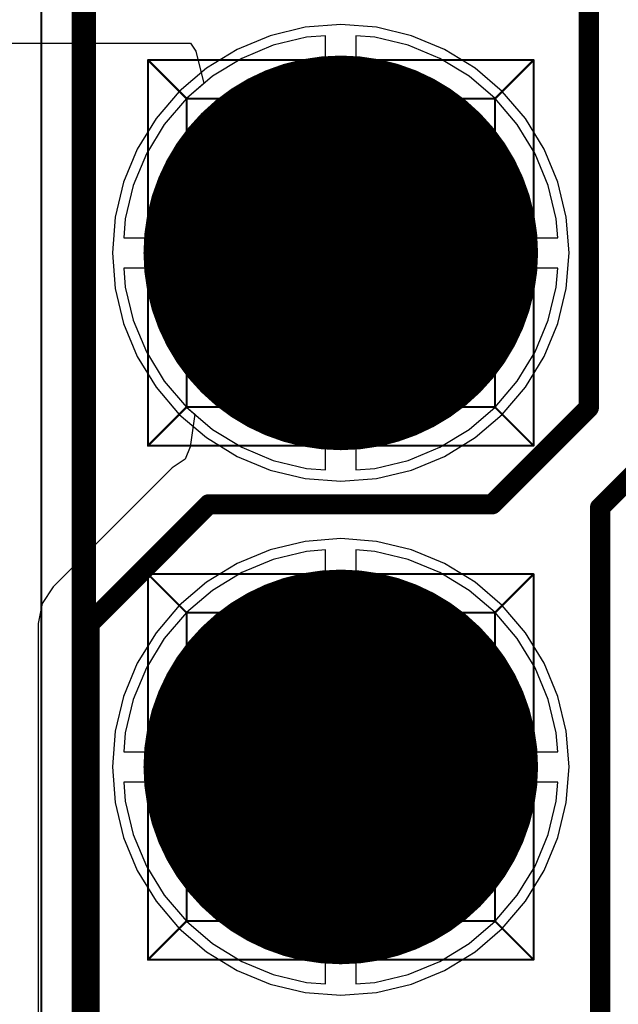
# Model space of a CAD drawing. Header units: millimetres. Extents: x 138 to 555, y 26 to 334.
# Tile 62 of 256: x 354.46 to 357.42, y 71.22 to 76.08. Entities that reach past the tile are written whole.
import ezdxf

# ---------------------------------------------------------------- set-up
doc = ezdxf.new("R2010")
doc.units = ezdxf.units.MM
for name, color, linetype in [('BottomLayer', 5, 'Continuous'), ('BottomSolder', 6, 'Continuous'), ('DrillDrawing', 1, 'Continuous'), ('Mechanical20', 56, 'Continuous'), ('Mechanical27', 56, 'Continuous'), ('MidLayer1', 16, 'Continuous'), ('MidLayer2', 76, 'Continuous'), ('MidLayer3', 90, 'Continuous'), ('MidLayer4', 156, 'Continuous'), ('MultiLayer', 9, 'Continuous'), ('PadHoleLayer', 156, 'Continuous'), ('TopLayer', 1, 'Continuous'), ('TopOverlay', 2, 'Continuous'), ('TopSolder', 216, 'Continuous')]:
    doc.layers.add(name, color=color, linetype=linetype)

# ---------------------------------------------------------------- blocks, each defined once
blk = doc.blocks.new('CON_SAMTEC_TSW_120_07_G_D_933')
at = {"layer": 'BottomLayer', "const_width": 0.925}
for points in [[(-22.0525, 1.27, 1), (-21.1275, 1.27, 1)], [(-19.5125, 1.27, 1), (-18.5875, 1.27, 1)]]:
    blk.add_lwpolyline(points, format="xyb", close=True, dxfattribs=at)
at = {"layer": 'BottomSolder', "const_width": 0.975}
for points in [[(-22.0775, 1.27, 1), (-21.1025, 1.27, 1)], [(-19.5375, 1.27, 1), (-18.5625, 1.27, 1)]]:
    blk.add_lwpolyline(points, format="xyb", close=True, dxfattribs=at)
at = {"layer": 'Mechanical20', "const_width": 0.01}
blk.add_lwpolyline([(-25.62, 2.75), (25.62, 2.75)], dxfattribs=at)
at = {"layer": 'Mechanical27', "const_width": 0.01}
for points in [[(-25.4, 2.54), (25.4, 2.54)], [(-22.5425, 2.2225), (-22.5425, 0.3175)], [(-22.5425, 2.2225), (-20.6375, 2.2225)], [(-22.5425, 2.2225), (-22.352, 2.032)], [(-20.6375, 2.2225), (-20.828, 2.032)], [(-20.6375, 2.2225), (-20.6375, 0.3175)], [(-20.0025, 2.2225), (-20.0025, 0.3175)], [(-20.0025, 2.2225), (-18.0975, 2.2225)], [(-20.0025, 2.2225), (-19.812, 2.032)], [(-18.0975, 2.2225), (-18.288, 2.032)], [(-18.0975, 2.2225), (-18.0975, 0.3175)], [(-22.352, 2.032), (-20.828, 2.032)], [(-22.352, 2.032), (-22.352, 0.508)], [(-20.828, 2.032), (-20.828, 0.508)], [(-19.812, 2.032), (-18.288, 2.032)], [(-19.812, 2.032), (-19.812, 0.508)], [(-18.288, 2.032), (-18.288, 0.508)], [(-22.352, 0.508), (-22.5425, 0.3175)], [(-22.352, 0.508), (-20.828, 0.508)], [(-20.828, 0.508), (-20.6375, 0.3175)], [(-19.812, 0.508), (-20.0025, 0.3175)], [(-19.812, 0.508), (-18.288, 0.508)], [(-18.288, 0.508), (-18.0975, 0.3175)], [(-22.5425, 0.3175), (-20.6375, 0.3175)], [(-20.0025, 0.3175), (-18.0975, 0.3175)]]:
    blk.add_lwpolyline(points, dxfattribs=at)
at = {"layer": 'Mechanical27', "const_width": 0.005}
for points in [[(-22.545, 2.2225, 1), (-22.54, 2.2225, 1)], [(-22.545, 2.2225, 1), (-22.54, 2.2225, 1)], [(-22.545, 2.2225, 1), (-22.54, 2.2225, 1)], [(-20.64, 2.2225, 1), (-20.635, 2.2225, 1)], [(-20.64, 2.2225, 1), (-20.635, 2.2225, 1)], [(-20.64, 2.2225, 1), (-20.635, 2.2225, 1)], [(-20.005, 2.2225, 1), (-20, 2.2225, 1)], [(-20.005, 2.2225, 1), (-20, 2.2225, 1)], [(-20.005, 2.2225, 1), (-20, 2.2225, 1)], [(-18.1, 2.2225, 1), (-18.095, 2.2225, 1)], [(-18.1, 2.2225, 1), (-18.095, 2.2225, 1)], [(-18.1, 2.2225, 1), (-18.095, 2.2225, 1)], [(-22.3545, 2.032, 1), (-22.3495, 2.032, 1)], [(-22.3545, 2.032, 1), (-22.3495, 2.032, 1)], [(-22.3545, 2.032, 1), (-22.3495, 2.032, 1)], [(-20.8305, 2.032, 1), (-20.8255, 2.032, 1)], [(-20.8305, 2.032, 1), (-20.8255, 2.032, 1)], [(-20.8305, 2.032, 1), (-20.8255, 2.032, 1)], [(-19.8145, 2.032, 1), (-19.8095, 2.032, 1)], [(-19.8145, 2.032, 1), (-19.8095, 2.032, 1)], [(-19.8145, 2.032, 1), (-19.8095, 2.032, 1)], [(-18.2905, 2.032, 1), (-18.2855, 2.032, 1)], [(-18.2905, 2.032, 1), (-18.2855, 2.032, 1)], [(-18.2905, 2.032, 1), (-18.2855, 2.032, 1)], [(-22.3545, 0.508, 1), (-22.3495, 0.508, 1)], [(-22.3545, 0.508, 1), (-22.3495, 0.508, 1)], [(-22.3545, 0.508, 1), (-22.3495, 0.508, 1)], [(-20.8305, 0.508, 1), (-20.8255, 0.508, 1)], [(-20.8305, 0.508, 1), (-20.8255, 0.508, 1)], [(-20.8305, 0.508, 1), (-20.8255, 0.508, 1)], [(-19.8145, 0.508, 1), (-19.8095, 0.508, 1)], [(-19.8145, 0.508, 1), (-19.8095, 0.508, 1)], [(-19.8145, 0.508, 1), (-19.8095, 0.508, 1)], [(-18.2905, 0.508, 1), (-18.2855, 0.508, 1)], [(-18.2905, 0.508, 1), (-18.2855, 0.508, 1)], [(-18.2905, 0.508, 1), (-18.2855, 0.508, 1)], [(-22.545, 0.3175, 1), (-22.54, 0.3175, 1)], [(-22.545, 0.3175, 1), (-22.54, 0.3175, 1)], [(-22.545, 0.3175, 1), (-22.54, 0.3175, 1)], [(-20.64, 0.3175, 1), (-20.635, 0.3175, 1)], [(-20.64, 0.3175, 1), (-20.635, 0.3175, 1)], [(-20.64, 0.3175, 1), (-20.635, 0.3175, 1)], [(-20.005, 0.3175, 1), (-20, 0.3175, 1)], [(-20.005, 0.3175, 1), (-20, 0.3175, 1)], [(-20.005, 0.3175, 1), (-20, 0.3175, 1)], [(-18.1, 0.3175, 1), (-18.095, 0.3175, 1)], [(-18.1, 0.3175, 1), (-18.095, 0.3175, 1)], [(-18.1, 0.3175, 1), (-18.095, 0.3175, 1)]]:
    blk.add_lwpolyline(points, format="xyb", close=True, dxfattribs=at)
at = {"layer": 'MidLayer1', "const_width": 0.925}
for points in [[(-22.0525, 1.27, 1), (-21.1275, 1.27, 1)], [(-19.5125, 1.27, 1), (-18.5875, 1.27, 1)]]:
    blk.add_lwpolyline(points, format="xyb", close=True, dxfattribs=at)
at = {"layer": 'MidLayer2', "const_width": 0.925}
for points in [[(-22.0525, 1.27, 1), (-21.1275, 1.27, 1)], [(-19.5125, 1.27, 1), (-18.5875, 1.27, 1)]]:
    blk.add_lwpolyline(points, format="xyb", close=True, dxfattribs=at)
at = {"layer": 'MidLayer3', "const_width": 0.925}
for points in [[(-22.0525, 1.27, 1), (-21.1275, 1.27, 1)], [(-19.5125, 1.27, 1), (-18.5875, 1.27, 1)]]:
    blk.add_lwpolyline(points, format="xyb", close=True, dxfattribs=at)
at = {"layer": 'MidLayer4', "const_width": 0.925}
for points in [[(-22.0525, 1.27, 1), (-21.1275, 1.27, 1)], [(-19.5125, 1.27, 1), (-18.5875, 1.27, 1)]]:
    blk.add_lwpolyline(points, format="xyb", close=True, dxfattribs=at)
at = {"layer": 'MultiLayer', "const_width": 0.925}
for points in [[(-22.0525, 1.27, 1), (-21.1275, 1.27, 1)], [(-19.5125, 1.27, 1), (-18.5875, 1.27, 1)]]:
    blk.add_lwpolyline(points, format="xyb", close=True, dxfattribs=at)
at = {"layer": 'PadHoleLayer', "const_width": 0.5}
for points in [[(-21.84, 1.27, 1), (-21.34, 1.27, 1)], [(-19.3, 1.27, 1), (-18.8, 1.27, 1)]]:
    blk.add_lwpolyline(points, format="xyb", close=True, dxfattribs=at)
at = {"layer": 'TopLayer', "const_width": 0.925}
for points in [[(-22.0525, 1.27, 1), (-21.1275, 1.27, 1)], [(-19.5125, 1.27, 1), (-18.5875, 1.27, 1)]]:
    blk.add_lwpolyline(points, format="xyb", close=True, dxfattribs=at)
at = {"layer": 'TopOverlay', "const_width": 0.12}
blk.add_lwpolyline([(-25.4, 2.54), (25.4, 2.54)], dxfattribs=at)
at = {"layer": 'TopSolder', "const_width": 0.975}
for points in [[(-22.0775, 1.27, 1), (-21.1025, 1.27, 1)], [(-19.5375, 1.27, 1), (-18.5625, 1.27, 1)]]:
    blk.add_lwpolyline(points, format="xyb", close=True, dxfattribs=at)

msp = doc.modelspace()

# ---------------------------------------------------------------- linework, layer by layer
at = {"layer": 'BottomLayer'}
for p, q in [((355.8818, 75.9974), (355.7172, 75.9579)), ((355.9755, 76.0048), (355.8818, 75.9974)), ((355.9755, 75.0074), (355.9755, 76.0048)), ((356.2191, 75.9974), (356.1255, 76.0048)), ((356.1255, 76.0048), (356.1255, 75.0074)), ((356.3837, 75.9579), (356.2191, 75.9974)), ((355.7172, 75.9579), (355.5609, 75.8932)), ((356.54, 75.8932), (356.3837, 75.9579)), ((355.5609, 75.8932), (355.4166, 75.8048)), ((356.6843, 75.8048), (356.54, 75.8932)), ((355.4166, 75.8048), (355.288, 75.6949)), ((356.8129, 75.6949), (356.6843, 75.8048)), ((355.288, 75.6949), (355.1781, 75.5662)), ((356.9228, 75.5662), (356.8129, 75.6949)), ((355.1781, 75.5662), (355.0897, 75.4219)), ((357.0112, 75.4219), (356.9228, 75.5662)), ((355.0897, 75.4219), (355.0249, 75.2656)), ((357.076, 75.2656), (357.0112, 75.4219)), ((355.0249, 75.2656), (354.9854, 75.1011)), ((357.1155, 75.1011), (357.076, 75.2656)), ((354.9854, 75.1011), (354.978, 75.0074)), ((357.1229, 75.0074), (357.1155, 75.1011)), ((354.978, 75.0074), (355.9755, 75.0074)), ((356.1255, 75.0074), (357.1229, 75.0074)), ((355.9755, 74.8574), (354.978, 74.8574)), ((354.978, 74.8574), (354.9854, 74.7637)), ((355.9755, 73.86), (355.9755, 74.8574)), ((357.1229, 74.8574), (356.1255, 74.8574)), ((356.1255, 74.8574), (356.1255, 73.86)), ((357.1155, 74.7637), (357.1229, 74.8574)), ((354.9854, 74.7637), (355.0249, 74.5992)), ((357.076, 74.5992), (357.1155, 74.7637)), ((355.0249, 74.5992), (355.0897, 74.4428)), ((357.0112, 74.4428), (357.076, 74.5992)), ((355.0897, 74.4428), (355.1781, 74.2986)), ((356.9228, 74.2986), (357.0112, 74.4428)), ((355.1781, 74.2986), (355.288, 74.1699)), ((356.8129, 74.1699), (356.9228, 74.2986)), ((355.288, 74.1699), (355.4166, 74.06)), ((356.6843, 74.06), (356.8129, 74.1699)), ((355.4166, 74.06), (355.5609, 73.9716)), ((356.54, 73.9716), (356.6843, 74.06)), ((355.5609, 73.9716), (355.7172, 73.9068)), ((356.3837, 73.9068), (356.54, 73.9716)), ((355.7172, 73.9068), (355.8818, 73.8673)), ((356.2191, 73.8673), (356.3837, 73.9068)), ((355.8818, 73.8673), (355.9755, 73.86)), ((356.1255, 73.86), (356.2191, 73.8673)), ((356.0505, 73.5209), (355.8739, 73.507)), ((356.227, 73.507), (356.0505, 73.5209)), ((355.7017, 73.4656), (355.5381, 73.3979)), ((355.8739, 73.507), (355.7017, 73.4656)), ((356.3992, 73.4656), (356.227, 73.507)), ((356.5628, 73.3979), (356.3992, 73.4656)), ((355.5381, 73.3979), (355.3872, 73.3053)), ((356.7138, 73.3053), (356.5628, 73.3979)), ((355.3872, 73.3053), (355.2525, 73.1903)), ((356.8484, 73.1903), (356.7138, 73.3053)), ((355.2525, 73.1903), (355.1375, 73.0557)), ((356.9634, 73.0557), (356.8484, 73.1903)), ((355.1375, 73.0557), (355.045, 72.9047)), ((357.0559, 72.9047), (356.9634, 73.0557)), ((355.045, 72.9047), (354.9772, 72.7411)), ((357.1237, 72.7411), (357.0559, 72.9047)), ((354.9772, 72.7411), (354.9359, 72.5689)), ((357.165, 72.5689), (357.1237, 72.7411)), ((354.9359, 72.5689), (354.922, 72.3924)), ((357.1789, 72.3924), (357.165, 72.5689)), ((354.922, 72.3924), (354.9359, 72.2159)), ((357.165, 72.2159), (357.1789, 72.3924)), ((354.9359, 72.2159), (354.9772, 72.0437)), ((357.1237, 72.0437), (357.165, 72.2159)), ((354.9772, 72.0437), (355.045, 71.8801)), ((357.0559, 71.8801), (357.1237, 72.0437)), ((355.045, 71.8801), (355.1375, 71.7291)), ((356.9634, 71.7291), (357.0559, 71.8801)), ((355.1375, 71.7291), (355.2525, 71.5944)), ((356.8484, 71.5944), (356.9634, 71.7291)), ((355.2525, 71.5944), (355.3872, 71.4794)), ((356.7138, 71.4794), (356.8484, 71.5944)), ((355.3872, 71.4794), (355.5381, 71.3869)), ((356.5628, 71.3869), (356.7138, 71.4794)), ((355.5381, 71.3869), (355.7017, 71.3191)), ((356.3992, 71.3191), (356.5628, 71.3869)), ((355.7017, 71.3191), (355.8739, 71.2778)), ((355.8739, 71.2778), (356.0505, 71.2639)), ((356.0505, 71.2639), (356.227, 71.2778)), ((356.227, 71.2778), (356.3992, 71.3191))]:
    msp.add_line(p, q, dxfattribs=at)
at = {"layer": 'DrillDrawing', "const_width": 0.0508}
for points in [[(355.7965, 75.1864), (356.3045, 75.1864)], [(355.7965, 75.1864), (356.0505, 74.6784)], [(356.0505, 74.6784), (356.3045, 75.1864)], [(355.7965, 72.6464), (356.3045, 72.6464)], [(355.7965, 72.6464), (356.0505, 72.1384)], [(356.0505, 72.1384), (356.3045, 72.6464)]]:
    msp.add_lwpolyline(points, dxfattribs=at)
at = {"layer": 'DrillDrawing', "const_width": 0.0254}
for points in [[(355.7838, 75.1864, 1), (355.8092, 75.1864, 1)], [(355.7838, 75.1864, 1), (355.8092, 75.1864, 1)], [(356.2918, 75.1864, 1), (356.3172, 75.1864, 1)], [(356.2918, 75.1864, 1), (356.3172, 75.1864, 1)], [(356.0378, 74.6784, 1), (356.0632, 74.6784, 1)], [(356.0378, 74.6784, 1), (356.0632, 74.6784, 1)], [(355.7838, 72.6464, 1), (355.8092, 72.6464, 1)], [(355.7838, 72.6464, 1), (355.8092, 72.6464, 1)], [(356.2918, 72.6464, 1), (356.3172, 72.6464, 1)], [(356.2918, 72.6464, 1), (356.3172, 72.6464, 1)], [(356.0378, 72.1384, 1), (356.0632, 72.1384, 1)], [(356.0378, 72.1384, 1), (356.0632, 72.1384, 1)]]:
    msp.add_lwpolyline(points, format="xyb", close=True, dxfattribs=at)
at = {"layer": 'MidLayer1'}
for p, q in [((355.8739, 76.047), (355.7017, 76.0056)), ((356.0505, 76.0609), (355.8739, 76.047)), ((356.227, 76.047), (356.0505, 76.0609)), ((356.3992, 76.0056), (356.227, 76.047)), ((355.7017, 76.0056), (355.5381, 75.9379)), ((356.5628, 75.9379), (356.3992, 76.0056)), ((355.5381, 75.9379), (355.3872, 75.8453)), ((356.7138, 75.8453), (356.5628, 75.9379)), ((355.3872, 75.8453), (355.2525, 75.7303)), ((356.8484, 75.7303), (356.7138, 75.8453)), ((355.2525, 75.7303), (355.1375, 75.5957)), ((356.9634, 75.5957), (356.8484, 75.7303)), ((355.1375, 75.5957), (355.045, 75.4447)), ((357.0559, 75.4447), (356.9634, 75.5957)), ((355.045, 75.4447), (354.9772, 75.2811)), ((357.1237, 75.2811), (357.0559, 75.4447)), ((354.9772, 75.2811), (354.9359, 75.1089)), ((357.165, 75.1089), (357.1237, 75.2811)), ((354.9359, 75.1089), (354.922, 74.9324)), ((357.1789, 74.9324), (357.165, 75.1089)), ((354.922, 74.9324), (354.9359, 74.7559)), ((357.165, 74.7559), (357.1789, 74.9324)), ((354.9359, 74.7559), (354.9772, 74.5837)), ((357.1237, 74.5837), (357.165, 74.7559)), ((354.9772, 74.5837), (355.045, 74.4201)), ((357.0559, 74.4201), (357.1237, 74.5837)), ((355.045, 74.4201), (355.1375, 74.2691)), ((356.9634, 74.2691), (357.0559, 74.4201)), ((355.1375, 74.2691), (355.2525, 74.1344)), ((356.8484, 74.1344), (356.9634, 74.2691)), ((355.2525, 74.1344), (355.3872, 74.0194)), ((356.7138, 74.0194), (356.8484, 74.1344)), ((355.3872, 74.0194), (355.5381, 73.9269)), ((356.5628, 73.9269), (356.7138, 74.0194)), ((355.5381, 73.9269), (355.7017, 73.8591)), ((356.3992, 73.8591), (356.5628, 73.9269)), ((355.7017, 73.8591), (355.8739, 73.8178)), ((356.227, 73.8178), (356.3992, 73.8591)), ((355.8739, 73.8178), (356.0505, 73.8039)), ((356.0505, 73.8039), (356.227, 73.8178)), ((355.9755, 73.4648), (355.8818, 73.4574)), ((355.9755, 72.4674), (355.9755, 73.4648)), ((356.2191, 73.4574), (356.1255, 73.4648)), ((356.1255, 73.4648), (356.1255, 72.4674)), ((355.7172, 73.4179), (355.5609, 73.3532)), ((355.8818, 73.4574), (355.7172, 73.4179)), ((356.3837, 73.4179), (356.2191, 73.4574)), ((356.54, 73.3532), (356.3837, 73.4179)), ((355.5609, 73.3532), (355.4166, 73.2648)), ((356.6843, 73.2648), (356.54, 73.3532)), ((355.4166, 73.2648), (355.288, 73.1549)), ((356.8129, 73.1549), (356.6843, 73.2648)), ((355.288, 73.1549), (355.1781, 73.0262)), ((356.9228, 73.0262), (356.8129, 73.1549)), ((355.1781, 73.0262), (355.0897, 72.8819)), ((357.0112, 72.8819), (356.9228, 73.0262)), ((355.0897, 72.8819), (355.0249, 72.7256)), ((357.076, 72.7256), (357.0112, 72.8819)), ((355.0249, 72.7256), (354.9854, 72.5611)), ((357.1155, 72.5611), (357.076, 72.7256)), ((354.9854, 72.5611), (354.978, 72.4674)), ((357.1229, 72.4674), (357.1155, 72.5611)), ((354.978, 72.4674), (355.9755, 72.4674)), ((356.1255, 72.4674), (357.1229, 72.4674)), ((355.9755, 72.3174), (354.978, 72.3174)), ((354.978, 72.3174), (354.9854, 72.2237)), ((355.9755, 71.32), (355.9755, 72.3174)), ((357.1229, 72.3174), (356.1255, 72.3174)), ((356.1255, 72.3174), (356.1255, 71.32)), ((357.1155, 72.2237), (357.1229, 72.3174)), ((354.9854, 72.2237), (355.0249, 72.0592)), ((357.076, 72.0592), (357.1155, 72.2237)), ((355.0249, 72.0592), (355.0897, 71.9028)), ((357.0112, 71.9028), (357.076, 72.0592)), ((355.0897, 71.9028), (355.1781, 71.7586)), ((356.9228, 71.7586), (357.0112, 71.9028)), ((355.1781, 71.7586), (355.288, 71.6299)), ((356.8129, 71.6299), (356.9228, 71.7586)), ((355.288, 71.6299), (355.4166, 71.52)), ((356.6843, 71.52), (356.8129, 71.6299)), ((355.4166, 71.52), (355.5609, 71.4316)), ((356.54, 71.4316), (356.6843, 71.52)), ((355.5609, 71.4316), (355.7172, 71.3668)), ((356.3837, 71.3668), (356.54, 71.4316)), ((355.7172, 71.3668), (355.8818, 71.3273)), ((355.8818, 71.3273), (355.9755, 71.32)), ((356.1255, 71.32), (356.2191, 71.3273)), ((356.2191, 71.3273), (356.3837, 71.3668))]:
    msp.add_line(p, q, dxfattribs=at)
at = {"layer": 'MidLayer2'}
for p, q in [((355.8818, 75.9974), (355.7172, 75.9579)), ((355.9755, 76.0048), (355.8818, 75.9974)), ((355.9755, 75.0074), (355.9755, 76.0048)), ((356.2191, 75.9974), (356.1255, 76.0048)), ((356.1255, 76.0048), (356.1255, 75.0074)), ((356.3837, 75.9579), (356.2191, 75.9974)), ((355.7172, 75.9579), (355.5609, 75.8932)), ((356.54, 75.8932), (356.3837, 75.9579)), ((355.5609, 75.8932), (355.4166, 75.8048)), ((356.6843, 75.8048), (356.54, 75.8932)), ((355.4166, 75.8048), (355.288, 75.6949)), ((356.8129, 75.6949), (356.6843, 75.8048)), ((355.288, 75.6949), (355.1781, 75.5662)), ((356.9228, 75.5662), (356.8129, 75.6949)), ((355.1781, 75.5662), (355.0897, 75.4219)), ((357.0112, 75.4219), (356.9228, 75.5662)), ((355.0897, 75.4219), (355.0249, 75.2656)), ((357.076, 75.2656), (357.0112, 75.4219)), ((355.0249, 75.2656), (354.9854, 75.1011)), ((357.1155, 75.1011), (357.076, 75.2656)), ((354.9854, 75.1011), (354.978, 75.0074)), ((357.1229, 75.0074), (357.1155, 75.1011)), ((354.978, 75.0074), (355.9755, 75.0074)), ((356.1255, 75.0074), (357.1229, 75.0074)), ((355.9755, 74.8574), (354.978, 74.8574)), ((354.978, 74.8574), (354.9854, 74.7637)), ((355.9755, 73.86), (355.9755, 74.8574)), ((357.1229, 74.8574), (356.1255, 74.8574)), ((356.1255, 74.8574), (356.1255, 73.86)), ((357.1155, 74.7637), (357.1229, 74.8574)), ((354.9854, 74.7637), (355.0249, 74.5992)), ((357.076, 74.5992), (357.1155, 74.7637)), ((355.0249, 74.5992), (355.0897, 74.4428)), ((357.0112, 74.4428), (357.076, 74.5992)), ((355.0897, 74.4428), (355.1781, 74.2986)), ((356.9228, 74.2986), (357.0112, 74.4428)), ((355.1781, 74.2986), (355.288, 74.1699)), ((356.8129, 74.1699), (356.9228, 74.2986)), ((355.288, 74.1699), (355.4166, 74.06)), ((356.6843, 74.06), (356.8129, 74.1699)), ((355.4166, 74.06), (355.5609, 73.9716)), ((356.54, 73.9716), (356.6843, 74.06)), ((355.5609, 73.9716), (355.7172, 73.9068)), ((356.3837, 73.9068), (356.54, 73.9716)), ((355.7172, 73.9068), (355.8818, 73.8673)), ((356.2191, 73.8673), (356.3837, 73.9068)), ((355.8818, 73.8673), (355.9755, 73.86)), ((356.1255, 73.86), (356.2191, 73.8673)), ((356.0505, 73.5209), (355.8739, 73.507)), ((356.227, 73.507), (356.0505, 73.5209)), ((355.7017, 73.4656), (355.5381, 73.3979)), ((355.8739, 73.507), (355.7017, 73.4656)), ((356.3992, 73.4656), (356.227, 73.507)), ((356.5628, 73.3979), (356.3992, 73.4656)), ((355.5381, 73.3979), (355.3872, 73.3053)), ((356.7138, 73.3053), (356.5628, 73.3979)), ((355.3872, 73.3053), (355.2525, 73.1903)), ((356.8484, 73.1903), (356.7138, 73.3053)), ((355.2525, 73.1903), (355.1375, 73.0557)), ((356.9634, 73.0557), (356.8484, 73.1903)), ((355.1375, 73.0557), (355.045, 72.9047)), ((357.0559, 72.9047), (356.9634, 73.0557)), ((355.045, 72.9047), (354.9772, 72.7411)), ((357.1237, 72.7411), (357.0559, 72.9047)), ((354.9772, 72.7411), (354.9359, 72.5689)), ((357.165, 72.5689), (357.1237, 72.7411)), ((354.9359, 72.5689), (354.922, 72.3924)), ((357.1789, 72.3924), (357.165, 72.5689)), ((354.922, 72.3924), (354.9359, 72.2159)), ((357.165, 72.2159), (357.1789, 72.3924)), ((354.9359, 72.2159), (354.9772, 72.0437)), ((357.1237, 72.0437), (357.165, 72.2159)), ((354.9772, 72.0437), (355.045, 71.8801)), ((357.0559, 71.8801), (357.1237, 72.0437)), ((355.045, 71.8801), (355.1375, 71.7291)), ((356.9634, 71.7291), (357.0559, 71.8801)), ((355.1375, 71.7291), (355.2525, 71.5944)), ((356.8484, 71.5944), (356.9634, 71.7291)), ((355.2525, 71.5944), (355.3872, 71.4794)), ((356.7138, 71.4794), (356.8484, 71.5944)), ((355.3872, 71.4794), (355.5381, 71.3869)), ((356.5628, 71.3869), (356.7138, 71.4794)), ((355.5381, 71.3869), (355.7017, 71.3191)), ((356.3992, 71.3191), (356.5628, 71.3869)), ((355.7017, 71.3191), (355.8739, 71.2778)), ((355.8739, 71.2778), (356.0505, 71.2639)), ((356.0505, 71.2639), (356.227, 71.2778)), ((356.227, 71.2778), (356.3992, 71.3191))]:
    msp.add_line(p, q, dxfattribs=at)
at = {"layer": 'MidLayer3'}
for p, q in [((355.8818, 75.9974), (355.7172, 75.9579)), ((355.9755, 76.0048), (355.8818, 75.9974)), ((355.9755, 75.0074), (355.9755, 76.0048)), ((356.2191, 75.9974), (356.1255, 76.0048)), ((356.1255, 76.0048), (356.1255, 75.0074)), ((356.3837, 75.9579), (356.2191, 75.9974)), ((355.7172, 75.9579), (355.5609, 75.8932)), ((356.54, 75.8932), (356.3837, 75.9579)), ((355.5609, 75.8932), (355.4166, 75.8048)), ((356.6843, 75.8048), (356.54, 75.8932)), ((355.4166, 75.8048), (355.288, 75.6949)), ((356.8129, 75.6949), (356.6843, 75.8048)), ((355.288, 75.6949), (355.1781, 75.5662)), ((356.9228, 75.5662), (356.8129, 75.6949)), ((355.1781, 75.5662), (355.0897, 75.4219)), ((357.0112, 75.4219), (356.9228, 75.5662)), ((355.0897, 75.4219), (355.0249, 75.2656)), ((357.076, 75.2656), (357.0112, 75.4219)), ((355.0249, 75.2656), (354.9854, 75.1011)), ((357.1155, 75.1011), (357.076, 75.2656)), ((354.9854, 75.1011), (354.978, 75.0074)), ((357.1229, 75.0074), (357.1155, 75.1011)), ((354.978, 75.0074), (355.9755, 75.0074)), ((356.1255, 75.0074), (357.1229, 75.0074)), ((355.9755, 74.8574), (354.978, 74.8574)), ((354.978, 74.8574), (354.9854, 74.7637)), ((355.9755, 73.86), (355.9755, 74.8574)), ((357.1229, 74.8574), (356.1255, 74.8574)), ((356.1255, 74.8574), (356.1255, 73.86)), ((357.1155, 74.7637), (357.1229, 74.8574)), ((354.9854, 74.7637), (355.0249, 74.5992)), ((357.076, 74.5992), (357.1155, 74.7637)), ((355.0249, 74.5992), (355.0897, 74.4428)), ((357.0112, 74.4428), (357.076, 74.5992)), ((355.0897, 74.4428), (355.1781, 74.2986)), ((356.9228, 74.2986), (357.0112, 74.4428)), ((355.1781, 74.2986), (355.288, 74.1699)), ((356.8129, 74.1699), (356.9228, 74.2986)), ((355.288, 74.1699), (355.4166, 74.06)), ((356.6843, 74.06), (356.8129, 74.1699)), ((355.4166, 74.06), (355.5609, 73.9716)), ((356.54, 73.9716), (356.6843, 74.06)), ((355.5609, 73.9716), (355.7172, 73.9068)), ((356.3837, 73.9068), (356.54, 73.9716)), ((355.7172, 73.9068), (355.8818, 73.8673)), ((356.2191, 73.8673), (356.3837, 73.9068)), ((355.8818, 73.8673), (355.9755, 73.86)), ((356.1255, 73.86), (356.2191, 73.8673)), ((356.0505, 73.5209), (355.8739, 73.507)), ((356.227, 73.507), (356.0505, 73.5209)), ((355.7017, 73.4656), (355.5381, 73.3979)), ((355.8739, 73.507), (355.7017, 73.4656)), ((356.3992, 73.4656), (356.227, 73.507)), ((356.5628, 73.3979), (356.3992, 73.4656)), ((355.5381, 73.3979), (355.3872, 73.3053)), ((356.7138, 73.3053), (356.5628, 73.3979)), ((355.3872, 73.3053), (355.2525, 73.1903)), ((356.8484, 73.1903), (356.7138, 73.3053)), ((355.2525, 73.1903), (355.1375, 73.0557)), ((356.9634, 73.0557), (356.8484, 73.1903)), ((355.1375, 73.0557), (355.045, 72.9047)), ((357.0559, 72.9047), (356.9634, 73.0557)), ((355.045, 72.9047), (354.9772, 72.7411)), ((357.1237, 72.7411), (357.0559, 72.9047)), ((354.9772, 72.7411), (354.9359, 72.5689)), ((357.165, 72.5689), (357.1237, 72.7411)), ((354.9359, 72.5689), (354.922, 72.3924)), ((357.1789, 72.3924), (357.165, 72.5689)), ((354.922, 72.3924), (354.9359, 72.2159)), ((357.165, 72.2159), (357.1789, 72.3924)), ((354.9359, 72.2159), (354.9772, 72.0437)), ((357.1237, 72.0437), (357.165, 72.2159)), ((354.9772, 72.0437), (355.045, 71.8801)), ((357.0559, 71.8801), (357.1237, 72.0437)), ((355.045, 71.8801), (355.1375, 71.7291)), ((356.9634, 71.7291), (357.0559, 71.8801)), ((355.1375, 71.7291), (355.2525, 71.5944)), ((356.8484, 71.5944), (356.9634, 71.7291)), ((355.2525, 71.5944), (355.3872, 71.4794)), ((356.7138, 71.4794), (356.8484, 71.5944)), ((355.3872, 71.4794), (355.5381, 71.3869)), ((356.5628, 71.3869), (356.7138, 71.4794)), ((355.5381, 71.3869), (355.7017, 71.3191)), ((356.3992, 71.3191), (356.5628, 71.3869)), ((355.7017, 71.3191), (355.8739, 71.2778)), ((355.8739, 71.2778), (356.0505, 71.2639)), ((356.0505, 71.2639), (356.227, 71.2778)), ((356.227, 71.2778), (356.3992, 71.3191))]:
    msp.add_line(p, q, dxfattribs=at)
at = {"layer": 'MidLayer4'}
for p, q in [((355.8739, 76.047), (355.7017, 76.0056)), ((356.0505, 76.0609), (355.8739, 76.047)), ((356.227, 76.047), (356.0505, 76.0609)), ((356.3992, 76.0056), (356.227, 76.047)), ((355.7017, 76.0056), (355.5381, 75.9379)), ((356.5628, 75.9379), (356.3992, 76.0056)), ((355.5381, 75.9379), (355.3872, 75.8453)), ((356.7138, 75.8453), (356.5628, 75.9379)), ((355.3872, 75.8453), (355.2525, 75.7303)), ((356.8484, 75.7303), (356.7138, 75.8453)), ((355.2525, 75.7303), (355.1375, 75.5957)), ((356.9634, 75.5957), (356.8484, 75.7303)), ((355.1375, 75.5957), (355.045, 75.4447)), ((357.0559, 75.4447), (356.9634, 75.5957)), ((355.045, 75.4447), (354.9772, 75.2811)), ((357.1237, 75.2811), (357.0559, 75.4447)), ((354.9772, 75.2811), (354.9359, 75.1089)), ((357.165, 75.1089), (357.1237, 75.2811)), ((354.9359, 75.1089), (354.922, 74.9324)), ((357.1789, 74.9324), (357.165, 75.1089)), ((354.922, 74.9324), (354.9359, 74.7559)), ((357.165, 74.7559), (357.1789, 74.9324)), ((354.9359, 74.7559), (354.9772, 74.5837)), ((357.1237, 74.5837), (357.165, 74.7559)), ((354.9772, 74.5837), (355.045, 74.4201)), ((357.0559, 74.4201), (357.1237, 74.5837)), ((355.045, 74.4201), (355.1375, 74.2691)), ((356.9634, 74.2691), (357.0559, 74.4201)), ((355.1375, 74.2691), (355.2525, 74.1344)), ((356.8484, 74.1344), (356.9634, 74.2691)), ((355.2525, 74.1344), (355.3872, 74.0194)), ((356.7138, 74.0194), (356.8484, 74.1344)), ((355.3872, 74.0194), (355.5381, 73.9269)), ((356.5628, 73.9269), (356.7138, 74.0194)), ((355.5381, 73.9269), (355.7017, 73.8591)), ((356.3992, 73.8591), (356.5628, 73.9269)), ((355.7017, 73.8591), (355.8739, 73.8178)), ((356.227, 73.8178), (356.3992, 73.8591)), ((355.8739, 73.8178), (356.0505, 73.8039)), ((356.0505, 73.8039), (356.227, 73.8178)), ((356.0505, 73.5209), (355.8739, 73.507)), ((356.227, 73.507), (356.0505, 73.5209)), ((355.7017, 73.4656), (355.5381, 73.3979)), ((355.8739, 73.507), (355.7017, 73.4656)), ((356.3992, 73.4656), (356.227, 73.507)), ((356.5628, 73.3979), (356.3992, 73.4656)), ((355.5381, 73.3979), (355.3872, 73.3053)), ((356.7138, 73.3053), (356.5628, 73.3979)), ((355.3872, 73.3053), (355.2525, 73.1903)), ((356.8484, 73.1903), (356.7138, 73.3053)), ((355.2525, 73.1903), (355.1375, 73.0557)), ((356.9634, 73.0557), (356.8484, 73.1903)), ((355.1375, 73.0557), (355.045, 72.9047)), ((357.0559, 72.9047), (356.9634, 73.0557)), ((355.045, 72.9047), (354.9772, 72.7411)), ((357.1237, 72.7411), (357.0559, 72.9047)), ((354.9772, 72.7411), (354.9359, 72.5689)), ((357.165, 72.5689), (357.1237, 72.7411)), ((354.9359, 72.5689), (354.922, 72.3924)), ((357.1789, 72.3924), (357.165, 72.5689)), ((354.922, 72.3924), (354.9359, 72.2159)), ((357.165, 72.2159), (357.1789, 72.3924)), ((354.9359, 72.2159), (354.9772, 72.0437)), ((357.1237, 72.0437), (357.165, 72.2159)), ((354.9772, 72.0437), (355.045, 71.8801)), ((357.0559, 71.8801), (357.1237, 72.0437)), ((355.045, 71.8801), (355.1375, 71.7291)), ((356.9634, 71.7291), (357.0559, 71.8801)), ((355.1375, 71.7291), (355.2525, 71.5944)), ((356.8484, 71.5944), (356.9634, 71.7291)), ((355.2525, 71.5944), (355.3872, 71.4794)), ((356.7138, 71.4794), (356.8484, 71.5944)), ((355.3872, 71.4794), (355.5381, 71.3869)), ((356.5628, 71.3869), (356.7138, 71.4794)), ((355.5381, 71.3869), (355.7017, 71.3191)), ((356.3992, 71.3191), (356.5628, 71.3869)), ((355.7017, 71.3191), (355.8739, 71.2778)), ((355.8739, 71.2778), (356.0505, 71.2639)), ((356.0505, 71.2639), (356.227, 71.2778)), ((356.227, 71.2778), (356.3992, 71.3191))]:
    msp.add_line(p, q, dxfattribs=at)
at = {"layer": 'TopLayer'}
for p, q in [((351.2799, 75.9688), (355.3074, 75.9688)), ((355.3074, 75.9688), (355.3335, 75.9296)), ((355.3335, 75.9296), (355.3745, 75.7688)), ((355.3745, 75.7688), (355.288, 75.6949)), ((355.288, 75.6949), (355.1781, 75.5662)), ((355.1781, 75.5662), (355.0897, 75.4219)), ((355.0897, 75.4219), (355.0249, 75.2656)), ((355.0249, 75.2656), (354.9854, 75.1011)), ((354.9854, 75.1011), (354.978, 75.0074)), ((354.978, 75.0074), (356.0505, 75.0074)), ((356.0505, 75.0074), (356.0505, 74.8574)), ((356.0505, 74.8574), (354.978, 74.8574)), ((354.978, 74.8574), (354.9854, 74.7637)), ((354.9854, 74.7637), (355.0249, 74.5992)), ((355.0249, 74.5992), (355.0897, 74.4428)), ((355.0897, 74.4428), (355.1781, 74.2986)), ((355.1781, 74.2986), (355.288, 74.1699)), ((355.288, 74.1699), (355.3288, 74.135)), ((355.3288, 74.135), (355.3068, 73.9732)), ((355.3068, 73.9732), (355.2812, 73.9127)), ((355.2812, 73.9127), (355.2177, 73.8702)), ((355.2177, 73.8702), (354.6295, 73.282)), ((354.6295, 73.282), (354.5742, 73.1993)), ((354.5742, 73.1993), (354.5548, 73.1018)), ((354.5548, 73.1018), (354.5548, 68.8923))]:
    msp.add_line(p, q, dxfattribs=at)
at = {"layer": 'TopLayer', "const_width": 0.1}
for points in [[(357.2763, 74.1679), (357.2763, 76.1582)], [(357.3319, 73.6739), (358.5905, 74.9324)], [(356.7983, 73.69), (357.2763, 74.1679)], [(354.8097, 73.1018), (355.3979, 73.69)], [(355.3979, 73.69), (356.7983, 73.69)], [(357.3319, 69.2829), (357.3319, 73.6739)], [(354.8097, 68.3904), (354.8097, 73.1018)]]:
    msp.add_lwpolyline(points, dxfattribs=at)
at = {"layer": 'TopLayer', "const_width": 0.05}
for points in [[(357.2513, 74.1679, 1), (357.3013, 74.1679, 1)], [(357.2513, 74.1679, 1), (357.3013, 74.1679, 1)], [(355.3729, 73.69, 1), (355.4229, 73.69, 1)], [(355.3729, 73.69, 1), (355.4229, 73.69, 1)], [(356.7733, 73.69, 1), (356.8233, 73.69, 1)], [(356.7733, 73.69, 1), (356.8233, 73.69, 1)], [(357.3069, 73.6739, 1), (357.3569, 73.6739, 1)], [(357.3069, 73.6739, 1), (357.3569, 73.6739, 1)], [(354.7847, 73.1018, 1), (354.8347, 73.1018, 1)], [(354.7847, 73.1018, 1), (354.8347, 73.1018, 1)]]:
    msp.add_lwpolyline(points, format="xyb", close=True, dxfattribs=at)

# ---------------------------------------------------------------- block references
at = {"rotation": 90}
msp.add_blockref('CON_SAMTEC_TSW_120_07_G_D_933', (357.3205, 93.9824), dxfattribs=at)

doc.saveas('drawing.dxf')
